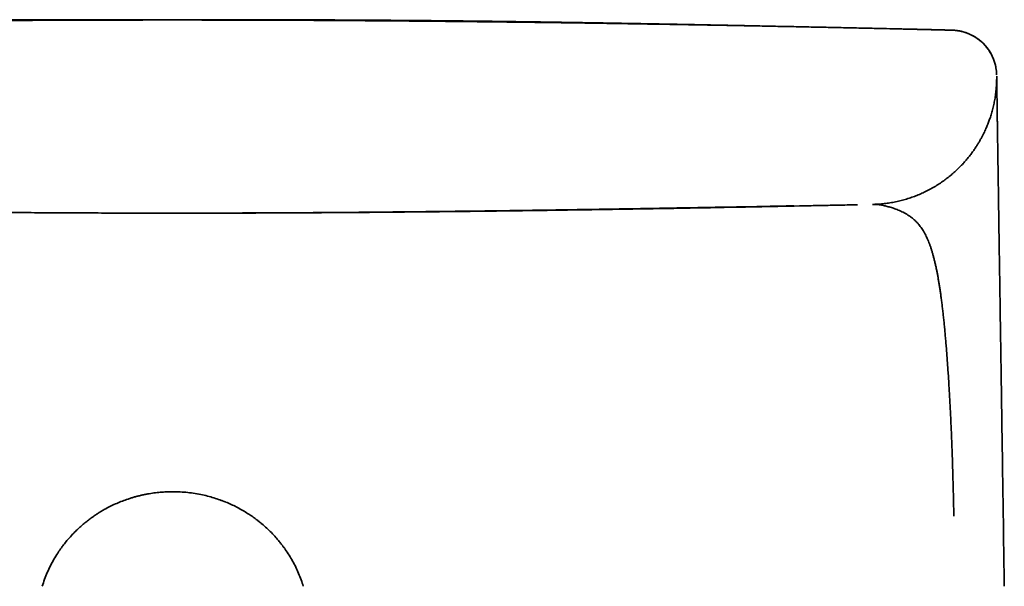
# Model space of a CAD drawing. Header units: millimetres. Extents: x 8 to 542, y 12 to 410.
# Tile 16 of 17: x 280 to 306, y 395 to 410. Entities that reach past the tile are written whole.
import ezdxf

# ---------------------------------------------------------------- set-up
doc = ezdxf.new("R2010")
doc.units = ezdxf.units.MM

msp = doc.modelspace()

# ---------------------------------------------------------------- linework, layer by layer
at = {"color": 7, "linetype": 'Continuous', "lineweight": 35}
for p, q in [((284.46, 410.211), (284.454, 410.211)), ((304.131, 409.963), (304.089, 409.964)), ((305.1, 409.94), (305.097, 409.94)), ((306.268, 408.743), (306.268, 408.742)), ((306.268, 408.741), (306.268, 408.741)), ((306.268, 408.72), (306.268, 408.717))]:
    msp.add_line(p, q, dxfattribs=at)
at = {"color": 7, "linetype": 'Continuous', "lineweight": 35, "flags": 128}
msp.add_lwpolyline([(302.985, 405.341), (302.985, 405.341), (302.985, 405.341), (302.985, 405.341), (302.985, 405.341), (302.985, 405.341), (302.985, 405.341), (302.985, 405.341), (302.985, 405.341), (302.985, 405.341), (302.985, 405.341), (302.985, 405.341), (302.985, 405.341), (302.985, 405.341), (302.985, 405.341), (302.985, 405.341), (302.985, 405.341), (302.985, 405.341), (302.985, 405.341), (302.985, 405.341), (302.985, 405.341), (302.985, 405.341), (302.985, 405.341), (302.985, 405.341), (302.985, 405.341), (302.985, 405.341), (302.985, 405.341), (302.985, 405.341), (302.985, 405.341), (302.985, 405.341), (302.985, 405.341)], dxfattribs=at)
at = {"color": 7, "linetype": 'Continuous', "lineweight": 35}
for start, end in [(13.29, 77.5353), (0.8595, 10.0803)]:
    msp.add_arc((305.067, 408.74), 1.2, start, end, dxfattribs=at)
for points, knots in [([(284.5, 410.21), (284.474, 410.21), (284.423, 410.21), (284.349, 410.21), (284.281, 410.21), (284.218, 410.21), (284.161, 410.21), (284.107, 410.21), (284.027, 410.21), (283.919, 410.21), (283.777, 410.209), (283.632, 410.209), (283.483, 410.209), (283.358, 410.209), (283.255, 410.209), (283.173, 410.208), (283.089, 410.208), (283, 410.208), (282.904, 410.208), (282.8, 410.208), (282.69, 410.207), (282.572, 410.207), (282.445, 410.207), (282.31, 410.206), (282.166, 410.206), (282.014, 410.205), (281.854, 410.205), (281.687, 410.204), (281.514, 410.203), (281.333, 410.203), (281.145, 410.202), (280.948, 410.201), (280.742, 410.2), (280.526, 410.198), (280.302, 410.197), (280.07, 410.196), (279.83, 410.194), (279.582, 410.192), (279.335, 410.191), (279.088, 410.189), (278.842, 410.187), (278.59, 410.185), (278.331, 410.183), (278.065, 410.181), (277.793, 410.178), (277.504, 410.175), (277.199, 410.172), (276.877, 410.169), (276.547, 410.166), (276.209, 410.162), (275.863, 410.158), (275.509, 410.154), (275.147, 410.149), (274.777, 410.145), (274.399, 410.14), (274.016, 410.134), (273.628, 410.129), (273.234, 410.123), (272.832, 410.117), (272.421, 410.111), (271.999, 410.104), (271.568, 410.097), (271.128, 410.09), (270.681, 410.082), (270.229, 410.074), (269.773, 410.066), (269.312, 410.057), (268.843, 410.048), (268.364, 410.039), (267.875, 410.029), (267.375, 410.019), (266.868, 410.008), (266.353, 409.997), (265.858, 409.986), (265.534, 409.978), (265.385, 409.975)], [0, 0, 0, 0, 0.004121, 0.007965, 0.011532, 0.014821, 0.017834, 0.020582, 0.023248, 0.030444, 0.03744, 0.045508, 0.053294, 0.060796, 0.065161, 0.069424, 0.073688, 0.078332, 0.083392, 0.088767, 0.094544, 0.100723, 0.107303, 0.114416, 0.121947, 0.129894, 0.138259, 0.147042, 0.156074, 0.165509, 0.175348, 0.18559, 0.196457, 0.207744, 0.219451, 0.231579, 0.244127, 0.257095, 0.270484, 0.282993, 0.295848, 0.309048, 0.322595, 0.336486, 0.350723, 0.365305, 0.381744, 0.3986, 0.415872, 0.43356, 0.451664, 0.470182, 0.489115, 0.508461, 0.52822, 0.54839, 0.568599, 0.589204, 0.610202, 0.631593, 0.653775, 0.676361, 0.699349, 0.722737, 0.746525, 0.770273, 0.794402, 0.818909, 0.843792, 0.869567, 0.895729, 0.922273, 0.949196, 0.976496, 1, 1, 1, 1]), ([(284.5, 410.216), (284.472, 410.216), (284.417, 410.216), (284.338, 410.216), (284.265, 410.217), (284.197, 410.217), (284.136, 410.217), (284.08, 410.217), (284.031, 410.217), (283.988, 410.217), (283.951, 410.217), (283.918, 410.217), (283.89, 410.217), (283.861, 410.217), (283.827, 410.217), (283.785, 410.217), (283.738, 410.217), (283.685, 410.217), (283.627, 410.217), (283.564, 410.217), (283.501, 410.217), (283.44, 410.217), (283.382, 410.217), (283.327, 410.217), (283.275, 410.217), (283.226, 410.217), (283.18, 410.217), (283.135, 410.217), (283.09, 410.217), (283.041, 410.216), (282.988, 410.216), (282.926, 410.216), (282.858, 410.216), (282.788, 410.216), (282.724, 410.216), (282.666, 410.216), (282.612, 410.216), (282.56, 410.216), (282.505, 410.216), (282.449, 410.216), (282.391, 410.216), (282.332, 410.216), (282.271, 410.216), (282.213, 410.216), (282.158, 410.215), (282.108, 410.215), (282.06, 410.215), (282.014, 410.215), (281.968, 410.215), (281.921, 410.215), (281.87, 410.215), (281.816, 410.215), (281.759, 410.215), (281.698, 410.215), (281.638, 410.214), (281.581, 410.214), (281.529, 410.214), (281.48, 410.214), (281.435, 410.214), (281.392, 410.214), (281.35, 410.214), (281.304, 410.213), (281.25, 410.213), (281.188, 410.213), (281.12, 410.213), (281.049, 410.213), (280.978, 410.212), (280.908, 410.212), (280.84, 410.212), (280.774, 410.212), (280.713, 410.211), (280.664, 410.211), (280.624, 410.211), (280.592, 410.211), (280.558, 410.211), (280.52, 410.211), (280.476, 410.211), (280.431, 410.21), (280.384, 410.21), (280.339, 410.21), (280.296, 410.21), (280.255, 410.21), (280.218, 410.209), (280.182, 410.209), (280.147, 410.209), (280.111, 410.209), (280.072, 410.209), (280.03, 410.209), (279.987, 410.208), (279.944, 410.208), (279.906, 410.208), (279.871, 410.208), (279.836, 410.208), (279.796, 410.207), (279.748, 410.207), (279.697, 410.207), (279.645, 410.206), (279.595, 410.206), (279.547, 410.206), (279.504, 410.206), (279.463, 410.205), (279.424, 410.205), (279.383, 410.205), (279.34, 410.205), (279.296, 410.204), (279.252, 410.204), (279.21, 410.204), (279.172, 410.204), (279.141, 410.203), (279.112, 410.203), (279.084, 410.203), (279.055, 410.203), (279.025, 410.203), (278.994, 410.202), (278.96, 410.202), (278.924, 410.202), (278.883, 410.202), (278.837, 410.201), (278.786, 410.201), (278.74, 410.201), (278.699, 410.2), (278.667, 410.2), (278.64, 410.2), (278.616, 410.2), (278.586, 410.199), (278.546, 410.199), (278.493, 410.199), (278.435, 410.198), (278.375, 410.198), (278.314, 410.197), (278.255, 410.197), (278.197, 410.196), (278.143, 410.196), (278.098, 410.195), (278.059, 410.195), (278.026, 410.195), (277.993, 410.195), (277.959, 410.194), (277.924, 410.194), (277.887, 410.194), (277.846, 410.193), (277.802, 410.193), (277.756, 410.192), (277.71, 410.192), (277.664, 410.192), (277.621, 410.191), (277.581, 410.191), (277.544, 410.19), (277.496, 410.19), (277.438, 410.189), (277.367, 410.189), (277.308, 410.188), (277.256, 410.187), (277.211, 410.187), (277.162, 410.186), (277.105, 410.186), (277.043, 410.185), (276.977, 410.185), (276.915, 410.184), (276.856, 410.183), (276.801, 410.183), (276.749, 410.182), (276.699, 410.181), (276.646, 410.181), (276.59, 410.18), (276.529, 410.179), (276.465, 410.179), (276.399, 410.178), (276.333, 410.177), (276.269, 410.176), (276.208, 410.176), (276.148, 410.175), (276.089, 410.174), (276.033, 410.173), (275.98, 410.173), (275.93, 410.172), (275.876, 410.171), (275.819, 410.171), (275.757, 410.17), (275.695, 410.169), (275.635, 410.168), (275.578, 410.167), (275.523, 410.167), (275.468, 410.166), (275.41, 410.165), (275.348, 410.164), (275.285, 410.163), (275.224, 410.163), (275.165, 410.162), (275.11, 410.161), (275.058, 410.16), (275.01, 410.16), (274.948, 410.159), (274.869, 410.157), (274.773, 410.156), (274.675, 410.155), (274.578, 410.153), (274.484, 410.152), (274.392, 410.15), (274.317, 410.149), (274.257, 410.148), (274.214, 410.148), (274.169, 410.147), (274.121, 410.146), (274.069, 410.145), (274.015, 410.144), (273.959, 410.144), (273.904, 410.143), (273.852, 410.142), (273.805, 410.141), (273.762, 410.14), (273.721, 410.14), (273.681, 410.139), (273.641, 410.138), (273.6, 410.138), (273.555, 410.137), (273.506, 410.136), (273.458, 410.135), (273.413, 410.135), (273.372, 410.134), (273.329, 410.133), (273.285, 410.132), (273.241, 410.132), (273.201, 410.131), (273.166, 410.13), (273.134, 410.13), (273.106, 410.129), (273.081, 410.129), (273.057, 410.129), (273.034, 410.128), (273.011, 410.128), (272.986, 410.127), (272.961, 410.127), (272.933, 410.126), (272.902, 410.126), (272.867, 410.125), (272.831, 410.125), (272.795, 410.124), (272.759, 410.123), (272.723, 410.123), (272.689, 410.122), (272.659, 410.122), (272.631, 410.121), (272.605, 410.121), (272.576, 410.12), (272.54, 410.12), (272.499, 410.119), (272.464, 410.118), (272.436, 410.118), (272.412, 410.117), (272.384, 410.117), (272.353, 410.116), (272.318, 410.116), (272.283, 410.115), (272.248, 410.114), (272.217, 410.114), (272.188, 410.113), (272.162, 410.113), (272.138, 410.112), (272.113, 410.112), (272.087, 410.111), (272.06, 410.111), (272.034, 410.11), (272.009, 410.11), (271.987, 410.11), (271.966, 410.109), (271.946, 410.109), (271.922, 410.108), (271.896, 410.108), (271.866, 410.107), (271.833, 410.107), (271.798, 410.106), (271.761, 410.105), (271.726, 410.105), (271.693, 410.104), (271.665, 410.104), (271.639, 410.103), (271.616, 410.103), (271.591, 410.102), (271.563, 410.102), (271.533, 410.101), (271.501, 410.101), (271.467, 410.1), (271.432, 410.099), (271.397, 410.099), (271.364, 410.098), (271.331, 410.097), (271.3, 410.097), (271.272, 410.096), (271.247, 410.096), (271.225, 410.095), (271.205, 410.095), (271.188, 410.095), (271.166, 410.094), (271.139, 410.094), (271.105, 410.093), (271.071, 410.092), (271.035, 410.092), (270.996, 410.091), (270.954, 410.09), (270.905, 410.089), (270.851, 410.088), (270.793, 410.087), (270.731, 410.086), (270.664, 410.085), (270.591, 410.083), (270.52, 410.082), (270.451, 410.08), (270.384, 410.079), (270.321, 410.078), (270.265, 410.077), (270.216, 410.076), (270.172, 410.075), (270.126, 410.074), (270.079, 410.073), (270.032, 410.072), (269.986, 410.071), (269.941, 410.07), (269.9, 410.07), (269.862, 410.069), (269.827, 410.068), (269.793, 410.068), (269.761, 410.067), (269.73, 410.066), (269.698, 410.066), (269.664, 410.065), (269.637, 410.064), (269.617, 410.064), (269.604, 410.064), (269.596, 410.064), (269.592, 410.064)], [0, 0, 0, 0, 0.004514, 0.008718, 0.012613, 0.016202, 0.019486, 0.022464, 0.025029, 0.027317, 0.029329, 0.031066, 0.032529, 0.033751, 0.035763, 0.037996, 0.040449, 0.04332, 0.046442, 0.049815, 0.053283, 0.056577, 0.059692, 0.06263, 0.065389, 0.067972, 0.070546, 0.072792, 0.075242, 0.077894, 0.080747, 0.083779, 0.087909, 0.091707, 0.095173, 0.098309, 0.101116, 0.103852, 0.106814, 0.110002, 0.113058, 0.116294, 0.119673, 0.122889, 0.125879, 0.128643, 0.131181, 0.133743, 0.136158, 0.138747, 0.141523, 0.144486, 0.147636, 0.150971, 0.15448, 0.157547, 0.160433, 0.163139, 0.165665, 0.168011, 0.170219, 0.17261, 0.175718, 0.179167, 0.182958, 0.187067, 0.191071, 0.194806, 0.198864, 0.202551, 0.20592, 0.209087, 0.210908, 0.212657, 0.214464, 0.216602, 0.219078, 0.221893, 0.224341, 0.226972, 0.229485, 0.231796, 0.233904, 0.235809, 0.237833, 0.239851, 0.242053, 0.244438, 0.247005, 0.249469, 0.251676, 0.253626, 0.255348, 0.257731, 0.260475, 0.263541, 0.266522, 0.269438, 0.272143, 0.274798, 0.276951, 0.279208, 0.281568, 0.284024, 0.286573, 0.289215, 0.291702, 0.293854, 0.295678, 0.297234, 0.298832, 0.300514, 0.302249, 0.304066, 0.305968, 0.308082, 0.310471, 0.313134, 0.31607, 0.31928, 0.321351, 0.323204, 0.324823, 0.32621, 0.327376, 0.330116, 0.333225, 0.336692, 0.340263, 0.343836, 0.347345, 0.35082, 0.354026, 0.356917, 0.358902, 0.360821, 0.362784, 0.364791, 0.366843, 0.369006, 0.37144, 0.374153, 0.376825, 0.379697, 0.382467, 0.385043, 0.387425, 0.389613, 0.391632, 0.396065, 0.400159, 0.404294, 0.406828, 0.409484, 0.412446, 0.41573, 0.419825, 0.423858, 0.427667, 0.431252, 0.434636, 0.437826, 0.440828, 0.443768, 0.447461, 0.451219, 0.45512, 0.459194, 0.463594, 0.467342, 0.471194, 0.47497, 0.478668, 0.482238, 0.485583, 0.4887, 0.491694, 0.495615, 0.499657, 0.50354, 0.507287, 0.511148, 0.514478, 0.517976, 0.521726, 0.525728, 0.52985, 0.533955, 0.537779, 0.541382, 0.544738, 0.547857, 0.550891, 0.557023, 0.563388, 0.570054, 0.57664, 0.582819, 0.589003, 0.595363, 0.59823, 0.601141, 0.604219, 0.607539, 0.611101, 0.614907, 0.618797, 0.622759, 0.62637, 0.629629, 0.632596, 0.635435, 0.638315, 0.64106, 0.64385, 0.647007, 0.650538, 0.654446, 0.657274, 0.660243, 0.663354, 0.666609, 0.669801, 0.672705, 0.675321, 0.677645, 0.679679, 0.681432, 0.683119, 0.684823, 0.686544, 0.688283, 0.690215, 0.69223, 0.694524, 0.697111, 0.699993, 0.702577, 0.705359, 0.708097, 0.710627, 0.712948, 0.715058, 0.716958, 0.718647, 0.721829, 0.724993, 0.72815, 0.729764, 0.731625, 0.733767, 0.736191, 0.738898, 0.741888, 0.744433, 0.746917, 0.749201, 0.751286, 0.75317, 0.754852, 0.757103, 0.759247, 0.761318, 0.763314, 0.765237, 0.766701, 0.768322, 0.770203, 0.772346, 0.774751, 0.777419, 0.780351, 0.783482, 0.78641, 0.789065, 0.791405, 0.793479, 0.795335, 0.797202, 0.799689, 0.802249, 0.804896, 0.807798, 0.81101, 0.813751, 0.816685, 0.819598, 0.822266, 0.824688, 0.826862, 0.828788, 0.830465, 0.831895, 0.833262, 0.836119, 0.839206, 0.842211, 0.84545, 0.848971, 0.852776, 0.856868, 0.862383, 0.867744, 0.872947, 0.880012, 0.88697, 0.893923, 0.900863, 0.907624, 0.914144, 0.920466, 0.925014, 0.929826, 0.934904, 0.940249, 0.945848, 0.951326, 0.956517, 0.961418, 0.965806, 0.96993, 0.973827, 0.977638, 0.981378, 0.985046, 0.989777, 0.99438, 0.996154, 0.997988, 1, 1, 1, 1]), ([(284.454, 410.211), (284.399, 410.211), (284.275, 410.211), (284.085, 410.211), (283.884, 410.211), (283.689, 410.211), (283.498, 410.211), (283.301, 410.21), (283.099, 410.21), (282.892, 410.21), (282.691, 410.209), (282.495, 410.209), (282.304, 410.208), (282.117, 410.208), (281.936, 410.207), (281.761, 410.206), (281.592, 410.206), (281.438, 410.205), (281.342, 410.205), (281.299, 410.205)], [0, 0, 0, 0, 0.048954, 0.11045, 0.170855, 0.230193, 0.288486, 0.345755, 0.411962, 0.476804, 0.540309, 0.602503, 0.664642, 0.725469, 0.785011, 0.843292, 0.900337, 0.956172, 1, 1, 1, 1]), ([(299.639, 410.059), (299.639, 410.059), (299.639, 410.059), (299.635, 410.059), (299.626, 410.059), (299.612, 410.059), (299.594, 410.06), (299.57, 410.06), (299.54, 410.061), (299.51, 410.062), (299.48, 410.062), (299.436, 410.063), (299.378, 410.064), (299.314, 410.065), (299.259, 410.066), (299.217, 410.067), (299.175, 410.068), (299.136, 410.069), (299.099, 410.07), (299.06, 410.07), (299.019, 410.071), (298.974, 410.072), (298.928, 410.073), (298.881, 410.074), (298.831, 410.075), (298.78, 410.076), (298.726, 410.077), (298.671, 410.078), (298.615, 410.079), (298.556, 410.08), (298.497, 410.081), (298.438, 410.083), (298.38, 410.084), (298.326, 410.085), (298.273, 410.086), (298.221, 410.087), (298.169, 410.088), (298.118, 410.089), (298.07, 410.09), (298.028, 410.09), (297.993, 410.091), (297.963, 410.092), (297.93, 410.092), (297.895, 410.093), (297.857, 410.094), (297.817, 410.095), (297.778, 410.095), (297.741, 410.096), (297.708, 410.097), (297.68, 410.097), (297.656, 410.098), (297.635, 410.098), (297.615, 410.098), (297.595, 410.099), (297.575, 410.099), (297.551, 410.1), (297.524, 410.1), (297.492, 410.101), (297.458, 410.101), (297.424, 410.102), (297.393, 410.103), (297.364, 410.103), (297.337, 410.104), (297.311, 410.104), (297.287, 410.104), (297.263, 410.105), (297.243, 410.105), (297.223, 410.106), (297.205, 410.106), (297.186, 410.106), (297.167, 410.107), (297.148, 410.107), (297.127, 410.107), (297.105, 410.108), (297.08, 410.108), (297.05, 410.109), (297.016, 410.109), (296.98, 410.11), (296.945, 410.111), (296.911, 410.111), (296.879, 410.112), (296.85, 410.113), (296.824, 410.113), (296.801, 410.113), (296.78, 410.114), (296.759, 410.114), (296.737, 410.115), (296.714, 410.115), (296.689, 410.115), (296.662, 410.116), (296.632, 410.116), (296.598, 410.117), (296.562, 410.118), (296.527, 410.118), (296.494, 410.119), (296.461, 410.12), (296.431, 410.12), (296.403, 410.121), (296.378, 410.121), (296.354, 410.121), (296.333, 410.122), (296.314, 410.122), (296.297, 410.122), (296.281, 410.123), (296.241, 410.123), (296.201, 410.124), (296.158, 410.125), (296.137, 410.125), (296.112, 410.126), (296.084, 410.126), (296.054, 410.127), (296.021, 410.127), (295.985, 410.128), (295.948, 410.128), (295.912, 410.129), (295.879, 410.13), (295.848, 410.13), (295.814, 410.131), (295.779, 410.131), (295.74, 410.132), (295.704, 410.133), (295.67, 410.133), (295.637, 410.134), (295.603, 410.134), (295.565, 410.135), (295.522, 410.136), (295.479, 410.136), (295.437, 410.137), (295.399, 410.138), (295.359, 410.138), (295.318, 410.139), (295.278, 410.14), (295.238, 410.14), (295.201, 410.141), (295.165, 410.142), (295.133, 410.142), (295.105, 410.143), (295.079, 410.143), (295.053, 410.143), (295.025, 410.144), (294.994, 410.144), (294.963, 410.145), (294.931, 410.145), (294.898, 410.146), (294.861, 410.146), (294.815, 410.147), (294.761, 410.148), (294.701, 410.149), (294.643, 410.15), (294.587, 410.151), (294.53, 410.152), (294.469, 410.152), (294.403, 410.153), (294.331, 410.155), (294.256, 410.156), (294.182, 410.157), (294.111, 410.158), (294.045, 410.159), (293.982, 410.16), (293.923, 410.16), (293.865, 410.161), (293.806, 410.162), (293.746, 410.163), (293.685, 410.164), (293.626, 410.165), (293.568, 410.165), (293.515, 410.166), (293.466, 410.167), (293.42, 410.167), (293.372, 410.168), (293.319, 410.169), (293.263, 410.17), (293.207, 410.17), (293.15, 410.171), (293.094, 410.172), (293.042, 410.172), (292.993, 410.173), (292.949, 410.174), (292.906, 410.174), (292.865, 410.175), (292.823, 410.175), (292.78, 410.176), (292.732, 410.176), (292.677, 410.177), (292.614, 410.178), (292.548, 410.179), (292.476, 410.179), (292.406, 410.18), (292.338, 410.181), (292.276, 410.182), (292.218, 410.182), (292.163, 410.183), (292.11, 410.184), (292.058, 410.184), (292.006, 410.185), (291.955, 410.185), (291.904, 410.186), (291.85, 410.186), (291.795, 410.187), (291.736, 410.188), (291.676, 410.188), (291.616, 410.189), (291.556, 410.189), (291.492, 410.19), (291.426, 410.191), (291.36, 410.191), (291.298, 410.192), (291.244, 410.192), (291.197, 410.193), (291.155, 410.193), (291.108, 410.194), (291.058, 410.194), (290.996, 410.195), (290.926, 410.195), (290.85, 410.196), (290.781, 410.196), (290.726, 410.197), (290.683, 410.197), (290.651, 410.198), (290.617, 410.198), (290.58, 410.198), (290.539, 410.198), (290.492, 410.199), (290.444, 410.199), (290.398, 410.2), (290.357, 410.2), (290.319, 410.2), (290.276, 410.2), (290.224, 410.201), (290.163, 410.201), (290.105, 410.202), (290.052, 410.202), (290.006, 410.202), (289.96, 410.203), (289.916, 410.203), (289.878, 410.203), (289.847, 410.203), (289.821, 410.204), (289.798, 410.204), (289.774, 410.204), (289.745, 410.204), (289.713, 410.204), (289.677, 410.205), (289.638, 410.205), (289.6, 410.205), (289.567, 410.205), (289.536, 410.205), (289.506, 410.206), (289.474, 410.206), (289.439, 410.206), (289.401, 410.206), (289.361, 410.206), (289.319, 410.207), (289.278, 410.207), (289.239, 410.207), (289.199, 410.207), (289.158, 410.208), (289.115, 410.208), (289.074, 410.208), (289.032, 410.208), (288.992, 410.208), (288.946, 410.209), (288.894, 410.209), (288.834, 410.209), (288.773, 410.209), (288.712, 410.21), (288.653, 410.21), (288.606, 410.21), (288.567, 410.21), (288.534, 410.211), (288.498, 410.211), (288.457, 410.211), (288.414, 410.211), (288.371, 410.211), (288.329, 410.211), (288.287, 410.211), (288.247, 410.212), (288.203, 410.212), (288.157, 410.212), (288.109, 410.212), (288.065, 410.212), (288.026, 410.212), (287.989, 410.213), (287.945, 410.213), (287.892, 410.213), (287.828, 410.213), (287.76, 410.213), (287.691, 410.213), (287.622, 410.214), (287.557, 410.214), (287.495, 410.214), (287.433, 410.214), (287.37, 410.214), (287.303, 410.215), (287.232, 410.215), (287.157, 410.215), (287.08, 410.215), (287.007, 410.215), (286.942, 410.215), (286.885, 410.215), (286.833, 410.215), (286.782, 410.216), (286.73, 410.216), (286.674, 410.216), (286.616, 410.216), (286.557, 410.216), (286.5, 410.216), (286.441, 410.216), (286.383, 410.216), (286.328, 410.216), (286.276, 410.216), (286.223, 410.216), (286.169, 410.216), (286.112, 410.216), (286.054, 410.216), (285.993, 410.216), (285.929, 410.217), (285.863, 410.217), (285.777, 410.217), (285.671, 410.217), (285.546, 410.217), (285.445, 410.217), (285.369, 410.217), (285.317, 410.217), (285.265, 410.217), (285.211, 410.217), (285.153, 410.217), (285.088, 410.217), (285.019, 410.217), (284.946, 410.217), (284.868, 410.217), (284.784, 410.217), (284.695, 410.217), (284.599, 410.216), (284.534, 410.216), (284.5, 410.216)], [0, 0, 0, 0, 0.002612, 0.007257, 0.011767, 0.016149, 0.020822, 0.025363, 0.029792, 0.034154, 0.038459, 0.042708, 0.052501, 0.061985, 0.06748, 0.072735, 0.077699, 0.082373, 0.08676, 0.09086, 0.096014, 0.10099, 0.106012, 0.111079, 0.116192, 0.121393, 0.12689, 0.132208, 0.137779, 0.143396, 0.148986, 0.154548, 0.160092, 0.16484, 0.169585, 0.174324, 0.178936, 0.183351, 0.187571, 0.191659, 0.193983, 0.196542, 0.199337, 0.202365, 0.205625, 0.208856, 0.212307, 0.215373, 0.218083, 0.220621, 0.222377, 0.224061, 0.225674, 0.227216, 0.228778, 0.230643, 0.232861, 0.235432, 0.238354, 0.240938, 0.243461, 0.24577, 0.247865, 0.249746, 0.251889, 0.253671, 0.255329, 0.256756, 0.258197, 0.25965, 0.261116, 0.262595, 0.264091, 0.26576, 0.267683, 0.26997, 0.272532, 0.275365, 0.278144, 0.28069, 0.283003, 0.285262, 0.287247, 0.288957, 0.290481, 0.292043, 0.293655, 0.295318, 0.297205, 0.299152, 0.301269, 0.303779, 0.306686, 0.309004, 0.311508, 0.313917, 0.316131, 0.31815, 0.319975, 0.321606, 0.323178, 0.324517, 0.325695, 0.326863, 0.328025, 0.334293, 0.335531, 0.337009, 0.338774, 0.340826, 0.342899, 0.3452, 0.347726, 0.350402, 0.352924, 0.355263, 0.357419, 0.359394, 0.362236, 0.364888, 0.367371, 0.369686, 0.371841, 0.374119, 0.37672, 0.379643, 0.382887, 0.385432, 0.388046, 0.390717, 0.393446, 0.39623, 0.398909, 0.401359, 0.403788, 0.405941, 0.407819, 0.409434, 0.410993, 0.413, 0.415028, 0.417078, 0.419149, 0.42127, 0.423662, 0.426366, 0.430258, 0.43427, 0.437972, 0.441458, 0.445121, 0.449006, 0.453103, 0.457845, 0.462719, 0.467416, 0.471892, 0.476051, 0.479892, 0.483573, 0.487175, 0.490766, 0.494524, 0.498312, 0.501947, 0.505455, 0.509023, 0.511661, 0.514399, 0.517367, 0.52057, 0.523994, 0.527418, 0.530853, 0.534267, 0.537425, 0.540339, 0.542942, 0.545409, 0.547895, 0.550398, 0.552915, 0.555433, 0.558963, 0.56265, 0.566577, 0.570761, 0.575243, 0.578969, 0.582608, 0.586011, 0.589179, 0.59219, 0.595273, 0.598244, 0.601173, 0.604102, 0.607108, 0.610377, 0.613707, 0.617193, 0.620664, 0.624113, 0.627537, 0.631591, 0.635304, 0.638762, 0.642206, 0.644403, 0.646799, 0.64942, 0.652265, 0.655261, 0.659902, 0.664154, 0.668034, 0.671624, 0.673391, 0.675114, 0.677003, 0.679095, 0.681388, 0.683884, 0.686842, 0.689434, 0.691658, 0.693615, 0.695736, 0.698835, 0.702258, 0.705945, 0.708428, 0.711019, 0.713657, 0.716053, 0.718165, 0.719995, 0.721233, 0.722392, 0.723739, 0.72529, 0.727045, 0.729004, 0.731337, 0.733418, 0.735247, 0.736825, 0.738422, 0.740173, 0.742104, 0.744212, 0.746288, 0.748762, 0.75099, 0.752976, 0.755082, 0.757545, 0.75973, 0.762039, 0.764285, 0.766464, 0.768576, 0.771709, 0.774941, 0.778273, 0.781674, 0.784833, 0.787667, 0.789388, 0.791051, 0.792972, 0.795178, 0.79767, 0.799829, 0.802143, 0.804399, 0.806542, 0.808574, 0.811389, 0.813955, 0.816271, 0.818337, 0.820209, 0.822144, 0.825317, 0.82871, 0.832325, 0.836075, 0.839678, 0.843112, 0.846376, 0.849483, 0.85283, 0.856362, 0.860081, 0.863988, 0.868083, 0.872116, 0.875318, 0.878283, 0.88101, 0.883508, 0.886131, 0.889071, 0.892331, 0.895117, 0.898101, 0.901214, 0.904199, 0.907032, 0.909713, 0.912241, 0.915236, 0.918056, 0.921006, 0.92412, 0.927398, 0.930792, 0.934216, 0.940563, 0.946998, 0.953351, 0.956027, 0.958674, 0.961294, 0.963924, 0.966847, 0.970118, 0.97374, 0.977369, 0.981295, 0.985519, 0.990044, 0.99487, 1, 1, 1, 1]), ([(303.613, 409.975), (303.499, 409.977), (303.227, 409.984), (302.8, 409.993), (302.335, 410.003), (301.875, 410.013), (301.422, 410.023), (300.96, 410.032), (300.49, 410.042), (300.013, 410.051), (299.543, 410.06), (299.081, 410.069), (298.627, 410.077), (298.181, 410.085), (297.742, 410.092), (297.311, 410.099), (296.888, 410.106), (296.475, 410.113), (296.072, 410.119), (295.679, 410.125), (295.294, 410.13), (294.936, 410.135), (294.602, 410.14), (294.294, 410.144), (293.991, 410.148), (293.694, 410.151), (293.402, 410.155), (293.099, 410.158), (292.787, 410.162), (292.464, 410.165), (292.15, 410.169), (291.854, 410.172), (291.575, 410.175), (291.315, 410.177), (291.06, 410.179), (290.811, 410.182), (290.569, 410.184), (290.333, 410.186), (290.103, 410.187), (289.874, 410.189), (289.646, 410.191), (289.419, 410.192), (289.199, 410.194), (288.987, 410.195), (288.782, 410.197), (288.587, 410.198), (288.404, 410.199), (288.23, 410.2), (288.063, 410.201), (287.902, 410.201), (287.722, 410.202), (287.522, 410.203), (287.304, 410.204), (287.093, 410.205), (286.89, 410.206), (286.694, 410.206), (286.508, 410.207), (286.332, 410.207), (286.165, 410.208), (286.006, 410.208), (285.876, 410.208), (285.773, 410.209), (285.698, 410.209), (285.624, 410.209), (285.552, 410.209), (285.482, 410.209), (285.422, 410.209), (285.374, 410.209), (285.335, 410.209), (285.297, 410.209), (285.259, 410.209), (285.221, 410.21), (285.181, 410.21), (285.138, 410.21), (285.093, 410.21), (285.049, 410.21), (285.005, 410.21), (284.959, 410.21), (284.912, 410.21), (284.864, 410.211), (284.816, 410.211), (284.768, 410.211), (284.721, 410.211), (284.674, 410.211), (284.628, 410.211), (284.583, 410.211), (284.553, 410.211), (284.539, 410.211)], [0, 0, 0, 0, 0.017424, 0.041378, 0.065026, 0.088366, 0.111395, 0.134111, 0.158736, 0.182977, 0.206831, 0.230297, 0.253372, 0.276054, 0.298342, 0.320232, 0.341725, 0.362818, 0.383144, 0.403081, 0.422629, 0.441787, 0.457735, 0.4734, 0.488783, 0.503882, 0.518698, 0.533229, 0.54999, 0.566355, 0.582324, 0.597896, 0.611464, 0.624716, 0.637651, 0.650268, 0.662568, 0.674551, 0.686217, 0.697565, 0.709463, 0.720991, 0.732148, 0.742935, 0.753351, 0.763398, 0.772531, 0.781335, 0.78981, 0.797957, 0.80586, 0.817309, 0.828383, 0.839083, 0.849409, 0.859362, 0.86894, 0.877735, 0.88619, 0.894305, 0.90208, 0.906017, 0.909861, 0.913612, 0.91727, 0.920834, 0.924312, 0.926283, 0.928275, 0.930307, 0.932393, 0.93455, 0.936789, 0.939603, 0.942573, 0.945713, 0.949038, 0.952557, 0.956742, 0.961195, 0.965925, 0.970939, 0.976244, 0.981743, 0.987533, 0.993618, 1, 1, 1, 1]), ([(284.565, 410.211), (284.614, 410.211), (284.731, 410.211), (284.915, 410.211), (285.116, 410.211), (285.311, 410.211), (285.502, 410.211), (285.699, 410.21), (285.901, 410.21), (286.108, 410.21), (286.309, 410.209), (286.505, 410.209), (286.696, 410.208), (286.883, 410.208), (287.064, 410.207), (287.239, 410.206), (287.408, 410.206), (287.561, 410.205), (287.657, 410.205), (287.699, 410.205)], [0, 0, 0, 0, 0.0435321, 0.1054163, 0.166203, 0.2259163, 0.2845782, 0.3422097, 0.4088357, 0.4740876, 0.5379937, 0.600581, 0.6631128, 0.7243249, 0.7842431, 0.8428927, 0.9002988, 0.9564863, 1, 1, 1, 1]), ([(289.725, 410.193), (289.737, 410.193), (289.79, 410.193), (289.879, 410.192), (289.99, 410.191), (290.094, 410.191), (290.192, 410.19), (290.281, 410.189), (290.363, 410.189), (290.438, 410.188), (290.509, 410.187), (290.574, 410.187), (290.64, 410.186), (290.706, 410.186), (290.771, 410.185), (290.829, 410.185), (290.866, 410.184), (290.882, 410.184), (290.882, 410.184)], [0, 0, 0, 0, 0.021837, 0.096562, 0.169506, 0.240825, 0.310678, 0.379228, 0.442815, 0.505529, 0.567509, 0.628895, 0.689829, 0.766945, 0.843839, 0.920792, 0.998076, 1, 1, 1, 1]), ([(291.126, 410.182), (291.126, 410.182), (291.126, 410.182), (291.125, 410.182), (291.121, 410.182), (291.115, 410.182), (291.106, 410.182), (291.096, 410.182), (291.084, 410.183), (291.068, 410.183), (291.047, 410.183), (291.021, 410.183), (290.992, 410.183), (290.958, 410.184), (290.922, 410.184), (290.896, 410.184), (290.882, 410.184)], [0, 0, 0, 0, 0.023446, 0.075611, 0.126562, 0.177089, 0.228014, 0.280153, 0.334278, 0.391093, 0.47206, 0.560124, 0.65626, 0.761236, 0.875656, 1, 1, 1, 1]), ([(294.111, 410.15), (294.111, 410.15), (294.275, 410.148), (294.602, 410.143), (295.091, 410.136), (295.631, 410.128), (296.223, 410.119), (296.867, 410.109), (297.453, 410.099), (297.863, 410.092), (298.063, 410.088), (298.109, 410.088), (298.121, 410.087), (298.132, 410.087), (298.143, 410.087), (298.155, 410.087), (298.166, 410.087), (298.179, 410.086), (298.232, 410.085), (298.325, 410.084), (298.48, 410.081), (298.658, 410.078), (298.856, 410.074), (298.989, 410.071), (299.055, 410.07), (299.058, 410.07)], [0, 0, 0, 0, 0.0004175, 0.1003516, 0.1996492, 0.298363, 0.4291616, 0.55913, 0.6883802, 0.7835237, 0.8069207, 0.8092177, 0.8115145, 0.8138112, 0.8161077, 0.818404, 0.8207002, 0.8229962, 0.8262563, 0.8528122, 0.8788567, 0.9200529, 0.9599143, 0.9984476, 1, 1, 1, 1]), ([(304.089, 409.964), (304.058, 409.965), (303.985, 409.967), (303.863, 409.97), (303.737, 409.972), (303.652, 409.974), (303.617, 409.975)], [0, 0, 0, 0, 0.217827, 0.505102, 0.792484, 1, 1, 1, 1]), ([(305.097, 409.94), (305.096, 409.94), (305.095, 409.94), (305.083, 409.94), (305.063, 409.941), (305.036, 409.942), (305.001, 409.942), (304.959, 409.944), (304.91, 409.945), (304.853, 409.946), (304.789, 409.948), (304.716, 409.949), (304.636, 409.951), (304.548, 409.954), (304.452, 409.956), (304.349, 409.958), (304.239, 409.961), (304.159, 409.963), (304.119, 409.964)], [0, 0, 0, 0, 0.062715, 0.125439, 0.188165, 0.250889, 0.313609, 0.375206, 0.436803, 0.4984, 0.559998, 0.622852, 0.685707, 0.748562, 0.811422, 0.874285, 0.937146, 1, 1, 1, 1]), ([(306.252, 408.934), (306.25, 408.942), (306.248, 408.958), (306.242, 408.984), (306.236, 409.012), (306.228, 409.042), (306.219, 409.073), (306.208, 409.106), (306.196, 409.14), (306.182, 409.176), (306.167, 409.214), (306.149, 409.252), (306.129, 409.292), (306.104, 409.34), (306.07, 409.395), (306.027, 409.456), (305.979, 409.518), (305.924, 409.578), (305.863, 409.636), (305.798, 409.691), (305.729, 409.741), (305.658, 409.784), (305.588, 409.821), (305.519, 409.852), (305.45, 409.878), (305.391, 409.896), (305.342, 409.908), (305.304, 409.916), (305.265, 409.924), (305.231, 409.929), (305.204, 409.932), (305.185, 409.934), (305.171, 409.936), (305.161, 409.937), (305.153, 409.937), (305.147, 409.938), (305.142, 409.938), (305.137, 409.938), (305.131, 409.939), (305.126, 409.939), (305.12, 409.939), (305.115, 409.939), (305.111, 409.94), (305.107, 409.94), (305.103, 409.94), (305.101, 409.94), (305.097, 409.94), (305.092, 409.94), (305.087, 409.94), (305.081, 409.94), (305.074, 409.941), (305.066, 409.941), (305.058, 409.941), (305.05, 409.941), (305.041, 409.941), (305.033, 409.942), (305.025, 409.942), (305.017, 409.942), (305.008, 409.942), (304.998, 409.943), (304.986, 409.943), (304.972, 409.943), (304.956, 409.944), (304.938, 409.944), (304.918, 409.945), (304.895, 409.945), (304.87, 409.946), (304.843, 409.946), (304.814, 409.947), (304.784, 409.948), (304.751, 409.949), (304.715, 409.949), (304.676, 409.95), (304.634, 409.951), (304.588, 409.953), (304.537, 409.954), (304.482, 409.955), (304.421, 409.957), (304.355, 409.958), (304.284, 409.96), (304.207, 409.962), (304.153, 409.963), (304.125, 409.964)], [0, 0, 0, 0, 0.0095604, 0.0185069, 0.0268817, 0.0347367, 0.0421355, 0.049154, 0.0558815, 0.0624194, 0.0688774, 0.075369, 0.082005, 0.0888808, 0.0996254, 0.1108625, 0.1225772, 0.1347495, 0.1473533, 0.1603383, 0.1731321, 0.1854583, 0.1972982, 0.2086394, 0.2195087, 0.2305908, 0.2363028, 0.24212, 0.2480357, 0.2539828, 0.2574392, 0.2603029, 0.2625836, 0.2639163, 0.2649286, 0.2657894, 0.2667209, 0.2678073, 0.2691025, 0.2715024, 0.2745016, 0.2781299, 0.2824036, 0.2886919, 0.2960238, 0.304045, 0.3119317, 0.3239881, 0.3356328, 0.3489587, 0.3617014, 0.373861, 0.3885437, 0.4022758, 0.4150578, 0.4268901, 0.4377731, 0.4485576, 0.4604549, 0.4734649, 0.4875878, 0.5031459, 0.5198627, 0.5377383, 0.5567726, 0.5769659, 0.598318, 0.6208289, 0.6414765, 0.6630113, 0.6854331, 0.708742, 0.732938, 0.7580213, 0.7839922, 0.8108509, 0.8399413, 0.8700067, 0.9010464, 0.9330594, 0.9660444, 1, 1, 1, 1]), ([(302.985, 405.342), (303.027, 405.343), (303.119, 405.345), (303.261, 405.357), (303.412, 405.376), (303.561, 405.401), (303.708, 405.434), (303.851, 405.472), (303.991, 405.516), (304.128, 405.565), (304.26, 405.62), (304.393, 405.681), (304.525, 405.75), (304.656, 405.825), (304.781, 405.905), (304.899, 405.987), (305.009, 406.072), (305.112, 406.158), (305.209, 406.245), (305.298, 406.332), (305.382, 406.42), (305.46, 406.508), (305.533, 406.596), (305.6, 406.682), (305.661, 406.767), (305.717, 406.849), (305.767, 406.928), (305.813, 407.004), (305.855, 407.077), (305.892, 407.148), (305.926, 407.216), (305.957, 407.281), (305.985, 407.342), (306.01, 407.4), (306.039, 407.473), (306.074, 407.564), (306.113, 407.681), (306.15, 407.807), (306.184, 407.942), (306.213, 408.079), (306.231, 408.192), (306.243, 408.277), (306.249, 408.333), (306.254, 408.385), (306.258, 408.431), (306.261, 408.468), (306.262, 408.496), (306.263, 408.516), (306.264, 408.531), (306.265, 408.54), (306.265, 408.545), (306.265, 408.547), (306.265, 408.548), (306.265, 408.548), (306.265, 408.549), (306.265, 408.55), (306.265, 408.551), (306.265, 408.553), (306.265, 408.556), (306.265, 408.559), (306.265, 408.562), (306.266, 408.565), (306.266, 408.568), (306.266, 408.571), (306.266, 408.574), (306.266, 408.577), (306.266, 408.58), (306.266, 408.582), (306.266, 408.585), (306.266, 408.588), (306.266, 408.591), (306.267, 408.594), (306.267, 408.597), (306.267, 408.599), (306.267, 408.602), (306.267, 408.605), (306.267, 408.607), (306.267, 408.61), (306.267, 408.613), (306.267, 408.615), (306.267, 408.618), (306.267, 408.621), (306.267, 408.623), (306.267, 408.626), (306.267, 408.628), (306.267, 408.63), (306.267, 408.633), (306.267, 408.635), (306.268, 408.638), (306.268, 408.64), (306.268, 408.642), (306.268, 408.645), (306.268, 408.647), (306.268, 408.649), (306.268, 408.651), (306.268, 408.654), (306.268, 408.656), (306.268, 408.658), (306.268, 408.66), (306.268, 408.662), (306.268, 408.665), (306.268, 408.667), (306.268, 408.669), (306.268, 408.671), (306.268, 408.673), (306.268, 408.675), (306.268, 408.677), (306.268, 408.678), (306.268, 408.68), (306.268, 408.682), (306.268, 408.684), (306.268, 408.686), (306.268, 408.687), (306.268, 408.689), (306.268, 408.691), (306.268, 408.692), (306.268, 408.694), (306.268, 408.696), (306.268, 408.697), (306.268, 408.699), (306.268, 408.701), (306.268, 408.702), (306.268, 408.704), (306.268, 408.705), (306.268, 408.706), (306.268, 408.708), (306.268, 408.709), (306.268, 408.711), (306.268, 408.712), (306.268, 408.713), (306.268, 408.715), (306.268, 408.716), (306.268, 408.717), (306.268, 408.719), (306.268, 408.72), (306.268, 408.721), (306.268, 408.722), (306.268, 408.723), (306.268, 408.724), (306.268, 408.725), (306.268, 408.726), (306.268, 408.726)], [0, 0, 0, 0, 0.004499, 0.010045, 0.015566, 0.021054, 0.026501, 0.031897, 0.037234, 0.042503, 0.047697, 0.052809, 0.058426, 0.063922, 0.069288, 0.074517, 0.079601, 0.084448, 0.089145, 0.093689, 0.098076, 0.102378, 0.106512, 0.110475, 0.114268, 0.11789, 0.121279, 0.124502, 0.12756, 0.130452, 0.13323, 0.135838, 0.138279, 0.140553, 0.142689, 0.146904, 0.151192, 0.156149, 0.161188, 0.166303, 0.171484, 0.173574, 0.175673, 0.17763, 0.179297, 0.18068, 0.181617, 0.18236, 0.18291, 0.183197, 0.183377, 0.183426, 0.183449, 0.183464, 0.18348, 0.183518, 0.183594, 0.1837, 0.184136, 0.184804, 0.185705, 0.186842, 0.188215, 0.189824, 0.19167, 0.193759, 0.196087, 0.198654, 0.201459, 0.204502, 0.207723, 0.211174, 0.214855, 0.218766, 0.222994, 0.227461, 0.232168, 0.237115, 0.242301, 0.247727, 0.253393, 0.259285, 0.265415, 0.271784, 0.278392, 0.285238, 0.292194, 0.299381, 0.306797, 0.314444, 0.322484, 0.330763, 0.339282, 0.348041, 0.35704, 0.366278, 0.375755, 0.385896, 0.396298, 0.406961, 0.417884, 0.429068, 0.440512, 0.451542, 0.462803, 0.474296, 0.486021, 0.497977, 0.510166, 0.522586, 0.535238, 0.548121, 0.561237, 0.574343, 0.587674, 0.601228, 0.615005, 0.629263, 0.643753, 0.658474, 0.673427, 0.688612, 0.703751, 0.719114, 0.7347, 0.75051, 0.766874, 0.78347, 0.800298, 0.81736, 0.834654, 0.852181, 0.869941, 0.887894, 0.906079, 0.924496, 0.943145, 0.962025, 0.980794, 0.999786, 1, 1, 1, 1]), ([(306.268, 408.679), (306.269, 408.675), (306.269, 408.664), (306.269, 408.642), (306.269, 408.614), (306.27, 408.581), (306.271, 408.539), (306.272, 408.467), (306.273, 408.353), (306.276, 408.181), (306.279, 407.998), (306.281, 407.815), (306.283, 407.686), (306.285, 407.594), (306.285, 407.547), (306.286, 407.498), (306.287, 407.449), (306.288, 407.399), (306.29, 407.256), (306.294, 407.002), (306.3, 406.586), (306.307, 406.117), (306.315, 405.593), (306.323, 405.015), (306.333, 404.382), (306.343, 403.695), (306.355, 402.881), (306.37, 401.913), (306.387, 400.774), (306.406, 399.536), (306.426, 398.199), (306.447, 396.764), (306.462, 395.772), (306.47, 395.261)], [0, 0, 0, 0, 0.015482, 0.038292, 0.060447, 0.081949, 0.107094, 0.136425, 0.192387, 0.244785, 0.293675, 0.324054, 0.352956, 0.360285, 0.367515, 0.374647, 0.381681, 0.388618, 0.395458, 0.438339, 0.479274, 0.518471, 0.556169, 0.592634, 0.62816, 0.663064, 0.697683, 0.742673, 0.789159, 0.837686, 0.888737, 0.942725, 1, 1, 1, 1]), ([(285.973, 405.113), (286.098, 405.113), (286.84, 405.114), (288.198, 405.121), (290.047, 405.134), (291.896, 405.152), (293.703, 405.174), (295.469, 405.2), (297.195, 405.228), (298.726, 405.255), (300.06, 405.281), (300.968, 405.299), (301.645, 405.313), (302.093, 405.322), (302.409, 405.328), (302.577, 405.332), (302.595, 405.332)], [0, 0, 0, 0, 0.022615, 0.133837, 0.245082, 0.356338, 0.467523, 0.571245, 0.675061, 0.779001, 0.847525, 0.91595, 0.942867, 0.969816, 0.996734, 1, 1, 1, 1]), ([(300.641, 405.298), (300.166, 405.289), (299.433, 405.275), (298.7, 405.262), (298.441, 405.257)], [0, 0, 0, 0, 0.647559, 1, 1, 1, 1]), ([(300.913, 405.304), (300.867, 405.303), (300.776, 405.301), (300.686, 405.299), (300.641, 405.298)], [0, 0, 0, 0, 0.50113, 1, 1, 1, 1]), ([(302.998, 405.341), (303.002, 405.341), (303.009, 405.341), (303.02, 405.341), (303.032, 405.341), (303.044, 405.34), (303.056, 405.34), (303.068, 405.34), (303.083, 405.339), (303.099, 405.338), (303.118, 405.337), (303.138, 405.336), (303.157, 405.335), (303.174, 405.333), (303.191, 405.331), (303.209, 405.328), (303.226, 405.325), (303.243, 405.321), (303.259, 405.317), (303.274, 405.313), (303.288, 405.309), (303.303, 405.305), (303.314, 405.302), (303.319, 405.3)], [0, 0, 0, 0, 0.0426156, 0.0863151, 0.1309974, 0.1765397, 0.2228024, 0.2696345, 0.3168787, 0.3822207, 0.4476428, 0.5127843, 0.5773429, 0.628402, 0.6788147, 0.7284683, 0.7772413, 0.8249953, 0.8617031, 0.8976163, 0.9326693, 0.9668091, 1, 1, 1, 1]), ([(303.319, 405.3), (303.337, 405.296), (303.372, 405.289), (303.428, 405.274), (303.485, 405.258), (303.545, 405.239), (303.606, 405.217), (303.668, 405.192), (303.732, 405.164), (303.796, 405.133), (303.86, 405.099), (303.925, 405.061), (303.985, 405.02), (304.041, 404.978), (304.092, 404.934), (304.143, 404.886), (304.177, 404.849), (304.194, 404.83)], [0, 0, 0, 0, 0.075102, 0.149698, 0.223763, 0.297264, 0.370171, 0.442463, 0.514134, 0.583774, 0.652838, 0.72135, 0.789339, 0.842415, 0.895207, 0.94773, 1, 1, 1, 1]), ([(277.118, 405.158), (277.268, 405.156), (277.566, 405.152), (278.01, 405.148), (278.446, 405.143), (278.875, 405.139), (279.297, 405.135), (279.704, 405.132), (280.097, 405.128), (280.475, 405.126), (280.847, 405.123), (281.212, 405.121), (281.572, 405.119), (281.925, 405.117), (282.271, 405.116), (282.611, 405.114), (282.945, 405.113), (283.271, 405.113), (283.588, 405.112), (283.898, 405.111), (284.201, 405.111), (284.401, 405.111), (284.5, 405.111)], [0, 0, 0, 0, 0.0610427, 0.1211179, 0.1802254, 0.238365, 0.2955367, 0.3517404, 0.4038459, 0.4550908, 0.505475, 0.5549986, 0.6036615, 0.6514638, 0.6984053, 0.7444862, 0.7897063, 0.8340656, 0.8767948, 0.9186936, 0.959762, 1, 1, 1, 1]), ([(291.882, 405.158), (291.748, 405.156), (291.484, 405.153), (291.09, 405.149), (290.702, 405.145), (290.321, 405.141), (289.945, 405.137), (289.591, 405.134), (289.256, 405.131), (288.941, 405.129), (288.71, 405.127), (288.562, 405.126), (288.494, 405.126), (288.427, 405.125), (288.359, 405.125), (288.287, 405.124), (288.111, 405.123), (287.767, 405.121), (287.26, 405.118), (286.694, 405.116), (286.134, 405.114), (285.583, 405.112), (285.039, 405.111), (284.679, 405.111), (284.5, 405.111)], [0, 0, 0, 0, 0.054225, 0.107607, 0.160146, 0.211844, 0.2627, 0.312714, 0.35603, 0.398695, 0.440707, 0.449862, 0.458986, 0.468078, 0.477139, 0.486578, 0.497488, 0.548657, 0.626464, 0.703238, 0.778979, 0.853686, 0.92736, 1, 1, 1, 1]), ([(298.441, 405.257), (298.348, 405.256), (298.164, 405.252), (297.89, 405.248), (297.623, 405.243), (297.362, 405.238), (297.107, 405.234), (296.864, 405.23), (296.63, 405.226), (296.407, 405.222), (296.19, 405.219), (295.978, 405.215), (295.772, 405.212), (295.571, 405.209), (295.376, 405.206), (295.187, 405.203), (295.003, 405.2), (294.837, 405.197), (294.688, 405.195), (294.556, 405.193), (294.429, 405.191), (294.305, 405.19), (294.107, 405.187), (293.836, 405.183), (293.493, 405.178), (293.157, 405.174), (292.828, 405.169), (292.507, 405.165), (292.192, 405.161), (291.984, 405.159), (291.882, 405.158)], [0, 0, 0, 0, 0.042664, 0.084371, 0.125121, 0.164915, 0.203752, 0.241632, 0.276473, 0.310463, 0.343603, 0.375893, 0.407333, 0.437923, 0.467664, 0.496554, 0.524594, 0.551785, 0.572552, 0.592795, 0.611915, 0.63068, 0.649317, 0.702625, 0.754862, 0.80603, 0.856127, 0.905155, 0.953112, 1, 1, 1, 1]), ([(304.194, 404.83), (304.207, 404.815), (304.232, 404.786), (304.269, 404.736), (304.306, 404.682), (304.343, 404.622), (304.377, 404.561), (304.408, 404.499), (304.436, 404.439), (304.464, 404.374), (304.491, 404.304), (304.518, 404.231), (304.543, 404.155), (304.567, 404.077), (304.591, 403.993), (304.615, 403.904), (304.638, 403.809), (304.661, 403.708), (304.682, 403.608), (304.701, 403.511), (304.718, 403.418), (304.735, 403.32), (304.752, 403.218), (304.769, 403.111), (304.785, 403), (304.801, 402.884), (304.817, 402.763), (304.832, 402.638), (304.847, 402.508), (304.862, 402.373), (304.877, 402.234), (304.891, 402.089), (304.905, 401.94), (304.918, 401.786), (304.932, 401.628), (304.945, 401.466), (304.958, 401.299), (304.97, 401.129), (304.982, 400.955), (304.994, 400.777), (305.006, 400.596), (305.017, 400.404), (305.029, 400.202), (305.04, 399.988), (305.051, 399.77), (305.061, 399.549), (305.071, 399.325), (305.081, 399.098), (305.089, 398.868), (305.098, 398.631), (305.105, 398.388), (305.112, 398.138), (305.119, 397.886), (305.125, 397.631), (305.131, 397.374), (305.134, 397.201), (305.135, 397.115)], [0, 0, 0, 0, 0.0278917, 0.0556913, 0.0834022, 0.1110271, 0.1385692, 0.1601533, 0.1816897, 0.2031803, 0.2246274, 0.2460339, 0.2654622, 0.2848629, 0.3042393, 0.3235952, 0.3429346, 0.3622616, 0.3815805, 0.3967571, 0.4119338, 0.4271127, 0.4422961, 0.4574864, 0.472686, 0.4878976, 0.5030382, 0.5181977, 0.5333805, 0.5485913, 0.563835, 0.5791164, 0.59444, 0.6098099, 0.6252298, 0.6407028, 0.6562318, 0.6718195, 0.6874686, 0.7031821, 0.7189626, 0.734813, 0.752652, 0.7705863, 0.7886196, 0.8067558, 0.8249983, 0.8433506, 0.8618157, 0.8803966, 0.8999895, 0.9197155, 0.9395772, 0.9595771, 0.9797173, 1, 1, 1, 1]), ([(284.5, 397.757), (284.445, 397.756), (284.334, 397.755), (284.169, 397.744), (284.003, 397.725), (283.864, 397.703), (283.752, 397.682), (283.665, 397.663), (283.579, 397.642), (283.492, 397.618), (283.406, 397.593), (283.298, 397.558), (283.169, 397.512), (283.02, 397.451), (282.874, 397.384), (282.749, 397.319), (282.642, 397.259), (282.554, 397.205), (282.467, 397.149), (282.38, 397.09), (282.292, 397.025), (282.202, 396.955), (282.111, 396.88), (282.023, 396.801), (281.937, 396.719), (281.855, 396.635), (281.769, 396.542), (281.682, 396.44), (281.614, 396.354), (281.57, 396.295), (281.548, 396.265), (281.526, 396.234), (281.505, 396.203), (281.483, 396.171), (281.434, 396.096), (281.359, 395.974), (281.266, 395.803), (281.184, 395.627), (281.111, 395.446), (281.071, 395.323), (281.051, 395.261)], [0, 0, 0, 0, 0.036184, 0.072402, 0.108743, 0.145302, 0.164573, 0.183944, 0.203429, 0.223044, 0.242802, 0.26272, 0.297752, 0.332865, 0.368144, 0.403678, 0.426185, 0.448853, 0.471706, 0.494769, 0.518066, 0.543867, 0.569759, 0.595776, 0.621955, 0.648334, 0.673409, 0.705307, 0.737076, 0.745383, 0.753686, 0.761986, 0.770285, 0.778584, 0.786883, 0.829777, 0.872406, 0.914898, 0.957386, 1, 1, 1, 1]), ([(284.5, 397.757), (284.566, 397.756), (284.698, 397.754), (284.895, 397.738), (285.092, 397.712), (285.28, 397.677), (285.46, 397.633), (285.624, 397.585), (285.738, 397.545), (285.801, 397.522), (285.82, 397.515), (285.84, 397.507), (285.86, 397.499), (285.88, 397.491), (285.94, 397.467), (286.041, 397.423), (286.18, 397.356), (286.317, 397.283), (286.445, 397.207), (286.566, 397.128), (286.651, 397.068), (286.708, 397.025), (286.737, 397.003), (286.766, 396.98), (286.795, 396.957), (286.823, 396.934), (286.887, 396.882), (286.982, 396.798), (287.106, 396.678), (287.21, 396.567), (287.297, 396.466), (287.35, 396.4), (287.386, 396.354), (287.404, 396.33), (287.421, 396.306), (287.439, 396.282), (287.457, 396.258), (287.503, 396.192), (287.576, 396.082), (287.668, 395.926), (287.752, 395.766), (287.826, 395.601), (287.893, 395.433), (287.93, 395.318), (287.949, 395.261)], [0, 0, 0, 0, 0.043193, 0.086359, 0.129652, 0.173231, 0.211949, 0.251133, 0.286097, 0.290714, 0.29534, 0.299976, 0.304622, 0.309277, 0.313943, 0.347791, 0.381671, 0.415658, 0.44983, 0.48012, 0.510674, 0.518728, 0.526805, 0.534907, 0.543034, 0.551188, 0.559369, 0.597337, 0.635128, 0.672841, 0.697741, 0.722682, 0.729226, 0.735775, 0.74233, 0.748891, 0.75546, 0.762037, 0.802117, 0.841891, 0.881461, 0.920932, 0.96041, 1, 1, 1, 1]), ([(306.47, 395.261), (306.469, 395.309), (306.468, 395.388), (306.467, 395.467), (306.466, 395.498)], [0, 0, 0, 0, 0.60931, 1, 1, 1, 1])]:
    msp.add_open_spline(points, degree=3, knots=knots, dxfattribs=at)

doc.saveas('drawing.dxf')
